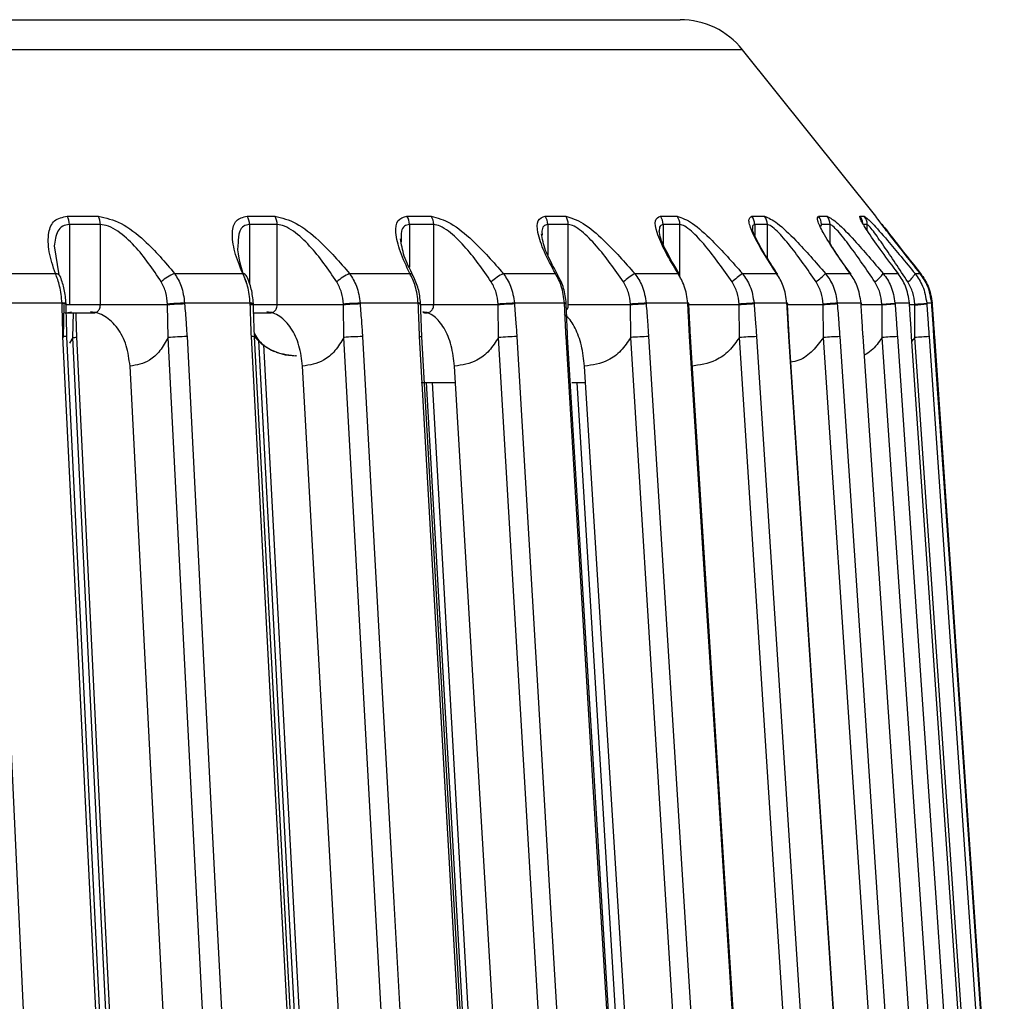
# Model space of a CAD drawing. Header units: millimetres. Extents: x -225 to 252, y -98 to 272.
# Tile 19 of 20: x 75 to 112, y 32 to 69. Entities that reach past the tile are written whole.
import ezdxf

# ---------------------------------------------------------------- set-up
doc = ezdxf.new("R2010")
doc.units = ezdxf.units.MM

msp = doc.modelspace()

# ---------------------------------------------------------------- linework, layer by layer
at = {"color": 7, "linetype": 'Continuous', "lineweight": 25}
for p, q in [((-99.558, 68.6), (99.558, 68.6)), ((101.901, 67.474), (-101.901, 67.474)), ((106.89, 61.237), (101.901, 67.474)), ((76.603, 61.237), (77.761, 61.237)), ((83.343, 61.237), (84.38, 61.237)), ((89.327, 61.237), (90.236, 61.237)), ((94.503, 61.237), (95.274, 61.237)), ((98.823, 61.237), (99.449, 61.237)), ((102.248, 61.237), (102.723, 61.237)), ((104.747, 61.237), (105.067, 61.237)), ((106.297, 61.237), (106.46, 61.237)), ((106.885, 61.237), (106.89, 61.237)), ((76.682, 60.925), (76.682, 57.913)), ((77.841, 60.925), (76.682, 60.925)), ((77.841, 57.913), (77.841, 60.925)), ((84.467, 60.925), (83.428, 60.925)), ((83.428, 60.925), (83.428, 58.704)), ((84.467, 57.913), (84.467, 60.925)), ((90.328, 60.925), (89.419, 60.925)), ((89.419, 60.925), (89.419, 59.321)), ((90.328, 57.913), (90.328, 60.925)), ((95.371, 60.925), (94.6, 60.925)), ((94.6, 60.925), (94.6, 59.795)), ((95.371, 57.913), (95.371, 60.925)), ((99.551, 60.925), (98.924, 60.925)), ((98.924, 60.925), (98.924, 60.191)), ((99.551, 58.953), (99.551, 60.925)), ((102.829, 60.925), (102.353, 60.925)), ((102.353, 60.925), (102.353, 60.517)), ((102.829, 59.656), (102.829, 60.925)), ((104.854, 60.925), (104.814, 60.862)), ((105.175, 60.925), (104.854, 60.925)), ((105.175, 60.215), (105.175, 60.925)), ((106.569, 60.925), (106.434, 60.925)), ((106.569, 60.704), (106.569, 60.925)), ((94.375, 60.67), (94.388, 60.528)), ((76.117, 60.121), (76.291, 59.034)), ((73.34, 59.088), (76.16, 59.088)), ((80.622, 59.088), (83.176, 59.088)), ((87.175, 59.088), (89.438, 59.088)), ((92.938, 59.088), (94.89, 59.088)), ((97.859, 59.088), (99.483, 59.088)), ((101.895, 59.088), (103.175, 59.088)), ((105.007, 59.088), (105.933, 59.088)), ((107.169, 59.088), (107.731, 59.088)), ((107.748, 59.066), (107.639, 59.212)), ((108.36, 59.088), (108.554, 59.088)), ((76.407, 57.977), (73.691, 57.977)), ((76.47, 57.913), (76.446, 56.691)), ((80.362, 57.913), (76.532, 57.913)), ((76.559, 57.933), (76.557, 57.962)), ((80.381, 56.691), (80.362, 57.913)), ((83.456, 57.977), (80.998, 57.977)), ((86.946, 57.913), (83.428, 57.913)), ((83.575, 57.936), (83.574, 57.965)), ((86.963, 56.691), (86.946, 57.913)), ((89.75, 57.977), (87.57, 57.977)), ((89.84, 57.939), (89.838, 57.967)), ((92.743, 57.913), (89.843, 57.913)), ((92.757, 56.691), (92.743, 57.913)), ((95.23, 57.977), (93.35, 57.977)), ((95.295, 57.941), (95.294, 57.969)), ((97.7, 57.913), (95.371, 57.913)), ((97.711, 56.691), (97.7, 57.913)), ((99.848, 57.977), (98.285, 57.977)), ((101.773, 57.913), (99.863, 57.913)), ((99.892, 57.943), (99.891, 57.971)), ((101.781, 56.691), (101.773, 57.913)), ((103.562, 57.977), (102.329, 57.977)), ((104.923, 57.913), (103.569, 57.913)), ((103.589, 57.944), (103.587, 57.973)), ((104.928, 56.691), (104.923, 57.913)), ((106.338, 57.977), (105.447, 57.977)), ((107.123, 57.913), (106.342, 57.913)), ((106.352, 57.946), (106.35, 57.975)), ((107.122, 57.942), (107.609, 57.977)), ((107.123, 57.913), (107.611, 57.948)), ((107.126, 56.691), (107.123, 57.913)), ((108.151, 57.977), (107.609, 57.977)), ((108.354, 57.913), (108.132, 57.913)), ((108.151, 57.977), (108.155, 57.975)), ((108.153, 57.948), (108.157, 57.947)), ((108.157, 57.947), (108.155, 57.975)), ((108.353, 56.691), (108.354, 57.913)), ((108.984, 57.977), (108.797, 57.977)), ((108.986, 57.948), (108.984, 57.977)), ((108.984, 57.977), (108.985, 57.976)), ((108.987, 57.948), (108.985, 57.976)), ((108.986, 57.948), (108.987, 57.948)), ((109.002, 57.948), (108.997, 57.946)), ((109.002, 57.948), (109, 57.976)), ((76.509, 57.613), (77.582, 57.613)), ((76.566, 57.617), (76.762, 57.648)), ((76.813, 56.691), (76.831, 57.61)), ((83.551, 57.613), (84.19, 57.613)), ((76.813, 56.691), (76.688, 56.482)), ((98.379, 56.725), (100.736, 18.872)), ((108.353, 56.691), (108.225, 56.539)), ((109.086, 56.725), (109.08, 56.725)), ((85.191, 56), (85.157, 56)), ((81.697, 2.03), (78.953, 55.614)), ((88.297, 3.658), (85.418, 55.614)), ((93.992, 6.844), (91.11, 55.614)), ((98.782, 10.539), (95.976, 55.614)), ((89.863, 55), (91.146, 55)), ((95.508, 55), (96.014, 55))]:
    msp.add_line(p, q, dxfattribs=at)
at = {"color": 7, "linetype": 'Continuous', "lineweight": 25, "flags": 128}
for points in [[(76.408, 57.948), (76.408, 57.964), (76.407, 57.977)], [(80.362, 57.913), (80.361, 57.93), (80.361, 57.942)], [(80.998, 57.977), (80.999, 57.961), (80.999, 57.948)], [(83.458, 57.948), (83.457, 57.964), (83.456, 57.977)], [(86.946, 57.913), (86.946, 57.93), (86.945, 57.942)], [(87.57, 57.977), (87.571, 57.961), (87.572, 57.948)], [(89.751, 57.948), (89.75, 57.964), (89.75, 57.977)], [(92.743, 57.913), (92.743, 57.93), (92.742, 57.942)], [(93.35, 57.977), (93.351, 57.961), (93.352, 57.948)], [(95.232, 57.948), (95.231, 57.964), (95.23, 57.977)], [(97.7, 57.913), (97.699, 57.93), (97.699, 57.942)], [(98.285, 57.977), (98.286, 57.961), (98.287, 57.948)], [(99.85, 57.948), (99.849, 57.964), (99.848, 57.977)], [(101.773, 57.913), (101.772, 57.93), (101.771, 57.942)], [(102.329, 57.977), (102.33, 57.961), (102.331, 57.948)], [(103.564, 57.948), (103.563, 57.964), (103.562, 57.977)], [(103.562, 57.977), (103.582, 57.975), (103.587, 57.973)], [(103.564, 57.948), (103.584, 57.946), (103.589, 57.944)], [(104.923, 57.913), (104.922, 57.93), (104.921, 57.942)], [(105.447, 57.977), (105.448, 57.961), (105.449, 57.948)], [(106.34, 57.948), (106.339, 57.964), (106.338, 57.977)], [(106.338, 57.977), (106.35, 57.975), (106.35, 57.975)], [(106.34, 57.948), (106.352, 57.946), (106.352, 57.946)], [(107.123, 57.913), (107.123, 57.93), (107.122, 57.942)], [(107.609, 57.977), (107.61, 57.961), (107.611, 57.948)], [(108.153, 57.948), (108.152, 57.964), (108.151, 57.977)], [(108.354, 57.913), (108.353, 57.93), (108.352, 57.942)], [(108.797, 57.977), (108.799, 57.961), (108.799, 57.948)], [(109, 57.977), (108.995, 57.975), (108.995, 57.975)], [(73.778, 56.725), (74.377, 43.855), (74.765, 35.527), (75.153, 27.2), (75.54, 18.872)], [(78.284, 18.872), (77.657, 31.742), (77.252, 40.07), (76.846, 48.398), (76.441, 56.725)], [(78.434, 18.862), (77.541, 37.197), (76.591, 56.715)], [(78.665, 18.837), (77.628, 40.035), (76.813, 56.691)], [(78.811, 18.862), (77.914, 37.197), (76.959, 56.715)], [(82.319, 18.837), (81.234, 40.035), (80.381, 56.691)], [(81.088, 56.725), (81.747, 43.855), (82.173, 35.527), (82.6, 27.2), (83.026, 18.872)], [(85.51, 18.872), (84.826, 31.742), (84.383, 40.07), (83.941, 48.398), (83.498, 56.725)], [(85.627, 18.863), (84.653, 37.198), (83.615, 56.717)], [(85.787, 18.837), (84.655, 40.035), (83.773, 56.573)], [(89.06, 18.837), (87.885, 40.035), (86.963, 56.691)], [(87.663, 56.725), (88.376, 43.855), (88.837, 35.527), (89.299, 27.2), (89.76, 18.872)], [(91.962, 18.872), (91.226, 31.742), (90.751, 40.07), (90.275, 48.398), (89.799, 56.725)], [(89.799, 56.725), (89.847, 56.725), (89.877, 56.723), (89.888, 56.72), (89.886, 56.718)], [(92.049, 18.864), (91.001, 37.2), (89.886, 56.718)], [(94.994, 18.837), (93.741, 40.035), (92.757, 56.691)], [(93.444, 56.725), (94.205, 43.855), (94.697, 35.527), (95.189, 27.2), (95.681, 18.872)], [(97.58, 18.872), (96.801, 31.742), (96.296, 40.07), (95.792, 48.398), (95.287, 56.725)], [(95.287, 56.725), (95.326, 56.725), (95.347, 56.723), (95.349, 56.72), (95.347, 56.719)], [(97.64, 18.865), (96.53, 37.201), (95.347, 56.719)], [(100.068, 18.837), (98.748, 40.035), (97.711, 56.691)], [(102.315, 18.872), (101.498, 31.742), (100.969, 40.07), (100.441, 48.398), (99.912, 56.725)], [(99.912, 56.725), (99.943, 56.725), (99.954, 56.723), (99.948, 56.72)], [(102.351, 18.866), (101.187, 37.202), (99.948, 56.72)], [(104.235, 18.837), (102.861, 40.035), (101.781, 56.691)], [(102.424, 56.725), (103.258, 43.855), (103.798, 35.527), (104.338, 27.2), (104.878, 18.872)], [(106.124, 18.872), (105.277, 31.742), (104.728, 40.07), (104.18, 48.398), (103.632, 56.725)], [(103.632, 56.725), (103.654, 56.725), (103.656, 56.723), (103.647, 56.721)], [(106.138, 18.867), (104.931, 37.203), (103.647, 56.721)], [(107.459, 18.837), (106.042, 40.035), (104.928, 56.691)], [(105.54, 56.725), (106.4, 43.855), (106.957, 35.527), (107.514, 27.2), (108.07, 18.872)], [(108.971, 18.872), (108.102, 31.742), (107.539, 40.07), (106.976, 48.398), (106.414, 56.725)], [(106.414, 56.725), (106.426, 56.725), (106.419, 56.723), (106.416, 56.722)], [(109.709, 18.837), (108.262, 40.035), (107.126, 56.691)], [(107.701, 56.725), (108.579, 43.855), (109.148, 35.527), (109.716, 27.2), (110.284, 18.872)], [(108.232, 56.725), (108.235, 56.725), (108.219, 56.723), (108.213, 56.722)], [(110.832, 18.872), (109.948, 31.742), (109.376, 40.07), (108.804, 48.398), (108.232, 56.725)], [(110.966, 18.837), (109.503, 40.035), (108.353, 56.691)], [(108.886, 56.725), (109.775, 43.855), (110.35, 35.527), (110.924, 27.2), (111.499, 18.872)], [(111.688, 18.872), (110.798, 31.742), (110.222, 40.07), (109.646, 48.398), (109.07, 56.725)], [(109.086, 56.725), (109.976, 43.855), (110.552, 35.527), (111.128, 27.2), (111.705, 18.872)], [(85.967, 18.863), (84.989, 37.198), (83.962, 56.43)], [(84.426, 56.138), (84.767, 56.038), (85.157, 56)], [(92.131, 18.837), (90.916, 40.035), (90.059, 55)], [(92.349, 18.864), (91.298, 37.2), (90.278, 55)], [(97.897, 18.866), (96.784, 37.201), (95.702, 55)]]:
    msp.add_lwpolyline(points, dxfattribs=at)
at = {"color": 7, "linetype": 'Continuous', "lineweight": 25}
for centre, radius, start, end in [((99.558, 65.6), 3, 38.6598, 90), ((76.048, 60.931), 0.633, 359.3804, 28.8417), ((77.215, 60.931), 0.626, 359.3932, 29.2381), ((82.834, 60.93), 0.594, 359.4671, 31.126), ((83.879, 60.93), 0.588, 359.4831, 31.4728), ((88.855, 60.929), 0.564, 359.5686, 33.1078), ((89.768, 60.929), 0.56, 359.586, 33.4046), ((94.058, 60.928), 0.542, 359.6751, 34.7853), ((94.832, 60.928), 0.539, 359.6924, 35.0322), ((98.398, 60.927), 0.526, 359.7772, 36.1592), ((99.027, 60.927), 0.524, 359.793, 36.3562), ((101.838, 60.926), 0.514, 359.8667, 37.2312), ((102.316, 60.926), 0.513, 359.8797, 37.3788), ((104.348, 60.925), 0.506, 359.9367, 38.0037), ((104.67, 60.925), 0.505, 359.946, 38.1022), ((105.905, 60.925), 0.502, 6.239, 38.4818), ((106.068, 60.925), 0.501, 359.9871, 38.5286), ((76.141, 58.853), 0.236, 25.0305, 85.2086), ((81.107, 57.764), 1.41, 110.1221, 134.156), ((83.15, 58.882), 0.207, 28.3614, 82.9361), ((87.811, 57.598), 1.62, 113.1146, 133.371), ((89.413, 58.919), 0.17, 30.135, 81.7123), ((93.832, 57.313), 1.987, 116.7288, 132.6113), ((99.333, 56.653), 2.846, 121.1753, 131.7675), ((106.236, 53.272), 7.257, 126.7414, 130.6849), ((100.997, 63.268), 5.793, 309.147, 313.8124), ((105.9, 60.048), 1.591, 306.8766, 322.8751), ((107.658, 59.424), 0.778, 303.6062, 334.4458), ((76.45, 57.64), 0.34, 71.6252, 97.2739), ((76.452, 57.611), 0.34, 71.6311, 97.2834), ((81.285, 46.778), 11.203, 91.472, 94.734), ((81.286, 46.762), 11.19, 91.4676, 94.7351), ((83.485, 57.673), 0.305, 73.0334, 95.383), ((83.486, 57.645), 0.305, 73.0041, 95.4119), ((87.947, 45.465), 12.518, 91.7256, 94.5929), ((87.948, 45.453), 12.501, 91.7211, 94.5938), ((89.775, 57.792), 0.186, 70.0276, 97.7861), ((89.776, 57.763), 0.186, 70.0389, 97.7953), ((93.85, 43.795), 14.191, 92.0173, 94.4778), ((93.85, 43.79), 14.167, 92.0124, 94.4786), ((95.246, 57.833), 0.144, 70.6747, 96.3129), ((95.248, 57.804), 0.144, 70.6916, 96.3208), ((98.974, 41.287), 16.704, 92.3657, 94.3787), ((98.973, 41.297), 16.665, 92.3604, 94.3795), ((99.861, 57.909), 0.0686, 64.7407, 101.0312), ((99.863, 57.881), 0.0686, 64.759, 101.0432), ((103.382, 36.427), 21.576, 92.7977, 94.2824), ((103.378, 36.478), 21.495, 92.7919, 94.2832), ((107.617, 20.948), 37.092, 93.3548, 94.1677), ((107.597, 21.233), 36.778, 93.3482, 94.1686), ((107.242, 75.154), 17.247, 273.6901, 275.174), ((107.233, 75.279), 17.402, 273.692, 275.1641), ((76.494, 56.396), 0.334, 73.1266, 99.1385), ((76.811, 57.151), 0.46, 270.2655, 288.7628), ((81.167, 47.853), 8.872, 90.5094, 95.0814), ((83.537, 56.46), 0.269, 73.0469, 98.3488), ((85.157, 58), 2, 219.5399, 246.3949), ((87.788, 47.073), 9.654, 90.7406, 94.9031), ((93.624, 46.278), 10.449, 90.9879, 94.7622), ((98.63, 45.399), 11.33, 91.2656, 94.6495), ((102.77, 44.277), 12.453, 91.5923, 94.5548), ((106.035, 42.514), 14.22, 91.9947, 94.4639), ((108.489, 38.79), 17.953, 92.5149, 94.354), ((110.686, 24.777), 31.999, 93.2245, 94.1815)]:
    msp.add_arc(centre, radius, start, end, dxfattribs=at)
for points, knots in [([(76.16, 59.088), (76.069, 59.364), (75.888, 59.915), (75.871, 60.599), (76.07, 61.121), (76.426, 61.198), (76.603, 61.237)], [0, 0, 0, 0, 0.280224, 0.560337, 0.78079, 1, 1, 1, 1]), ([(77.761, 61.237), (78.045, 61.173), (78.615, 61.044), (79.679, 60.212), (80.265, 59.513), (80.622, 59.088)], [0, 0, 0, 0, 0.279254, 0.560993, 1, 1, 1, 1]), ([(83.176, 59.088), (83.064, 59.364), (82.842, 59.915), (82.754, 60.599), (82.876, 61.121), (83.187, 61.198), (83.343, 61.237)], [0, 0, 0, 0, 0.2802238, 0.5603374, 0.7807901, 1, 1, 1, 1]), ([(84.38, 61.237), (84.641, 61.173), (85.165, 61.044), (86.208, 60.212), (86.809, 59.513), (87.175, 59.088)], [0, 0, 0, 0, 0.2792542, 0.5609928, 1, 1, 1, 1]), ([(89.438, 59.088), (89.307, 59.364), (89.045, 59.915), (88.887, 60.599), (88.932, 61.121), (89.196, 61.198), (89.327, 61.237)], [0, 0, 0, 0, 0.2802238, 0.5603374, 0.7807901, 1, 1, 1, 1]), ([(90.236, 61.237), (90.471, 61.173), (90.944, 61.044), (91.956, 60.212), (92.566, 59.513), (92.938, 59.088)], [0, 0, 0, 0, 0.2792542, 0.5609928, 1, 1, 1, 1]), ([(94.89, 59.088), (94.741, 59.364), (94.443, 59.915), (94.215, 60.599), (94.182, 61.121), (94.396, 61.198), (94.503, 61.237)], [0, 0, 0, 0, 0.280224, 0.560337, 0.78079, 1, 1, 1, 1]), ([(95.274, 61.237), (95.482, 61.173), (95.9, 61.044), (96.871, 60.212), (97.485, 59.513), (97.859, 59.088)], [0, 0, 0, 0, 0.2792542, 0.5609928, 1, 1, 1, 1]), ([(99.483, 59.088), (99.317, 59.364), (98.985, 59.915), (98.689, 60.599), (98.58, 61.121), (98.742, 61.198), (98.823, 61.237)], [0, 0, 0, 0, 0.2802238, 0.5603374, 0.7807901, 1, 1, 1, 1]), ([(99.449, 61.237), (99.628, 61.173), (99.987, 61.044), (100.909, 60.212), (101.521, 59.513), (101.895, 59.088)], [0, 0, 0, 0, 0.279254, 0.560993, 1, 1, 1, 1]), ([(103.175, 59.088), (102.994, 59.364), (102.63, 59.915), (102.27, 60.599), (102.085, 61.121), (102.193, 61.198), (102.248, 61.237)], [0, 0, 0, 0, 0.2802238, 0.5603374, 0.7807901, 1, 1, 1, 1]), ([(102.723, 61.237), (102.871, 61.173), (103.168, 61.044), (104.033, 60.212), (104.638, 59.513), (105.007, 59.088)], [0, 0, 0, 0, 0.279254, 0.560993, 1, 1, 1, 1]), ([(105.933, 59.088), (105.737, 59.364), (105.347, 59.915), (104.925, 60.599), (104.665, 61.121), (104.719, 61.198), (104.747, 61.237)], [0, 0, 0, 0, 0.280224, 0.560337, 0.78079, 1, 1, 1, 1]), ([(105.067, 61.237), (105.183, 61.173), (105.415, 61.044), (106.214, 60.212), (106.807, 59.513), (107.169, 59.088)], [0, 0, 0, 0, 0.279254, 0.560993, 1, 1, 1, 1]), ([(107.731, 59.088), (107.524, 59.364), (107.109, 59.915), (106.63, 60.599), (106.297, 61.121), (106.297, 61.198), (106.297, 61.237)], [0, 0, 0, 0, 0.280224, 0.560337, 0.78079, 1, 1, 1, 1]), ([(106.46, 61.237), (106.543, 61.173), (106.708, 61.044), (107.434, 60.212), (108.009, 59.513), (108.36, 59.088)], [0, 0, 0, 0, 0.2792542, 0.5609928, 1, 1, 1, 1]), ([(108.554, 59.088), (108.336, 59.364), (107.901, 59.915), (107.369, 60.599), (106.967, 61.121), (106.912, 61.198), (106.885, 61.237)], [0, 0, 0, 0, 0.280224, 0.560337, 0.78079, 1, 1, 1, 1]), ([(76.682, 60.925), (76.594, 60.911), (76.408, 60.883), (76.18, 60.62), (76.142, 60.318), (76.117, 60.121)], [0, 0, 0, 0, 0.237761, 0.501287, 1, 1, 1, 1]), ([(80.125, 58.776), (79.814, 59.243), (79.346, 59.945), (78.605, 60.618), (78.148, 60.883), (77.94, 60.911), (77.841, 60.925)], [0, 0, 0, 0, 0.498093, 0.748745, 0.880824, 1, 1, 1, 1]), ([(83.428, 60.925), (83.35, 60.911), (83.186, 60.882), (83.016, 60.644), (83.007, 60.375), (83.002, 60.211)], [0, 0, 0, 0, 0.2589, 0.545854, 1, 1, 1, 1]), ([(86.698, 58.776), (86.379, 59.243), (85.899, 59.945), (85.177, 60.618), (84.745, 60.883), (84.556, 60.911), (84.467, 60.925)], [0, 0, 0, 0, 0.4980926, 0.7487445, 0.8808241, 1, 1, 1, 1]), ([(89.419, 60.925), (89.352, 60.911), (89.211, 60.882), (89.091, 60.661), (89.106, 60.418), (89.114, 60.279)], [0, 0, 0, 0, 0.277513, 0.585099, 1, 1, 1, 1]), ([(92.486, 58.776), (92.162, 59.243), (91.674, 59.945), (90.978, 60.618), (90.575, 60.883), (90.408, 60.911), (90.328, 60.925)], [0, 0, 0, 0, 0.498093, 0.748745, 0.880824, 1, 1, 1, 1]), ([(94.6, 60.925), (94.543, 60.912), (94.424, 60.885), (94.392, 60.744), (94.375, 60.67)], [0, 0, 0, 0, 0.4743016, 1, 1, 1, 1]), ([(97.437, 58.776), (97.11, 59.243), (96.618, 59.945), (95.955, 60.618), (95.585, 60.883), (95.44, 60.911), (95.371, 60.925)], [0, 0, 0, 0, 0.498093, 0.748745, 0.880824, 1, 1, 1, 1]), ([(98.924, 60.925), (98.879, 60.912), (98.787, 60.886), (98.779, 60.748), (98.775, 60.677)], [0, 0, 0, 0, 0.483552, 1, 1, 1, 1]), ([(101.505, 58.776), (101.178, 59.243), (100.688, 59.945), (100.063, 60.618), (99.729, 60.883), (99.608, 60.911), (99.551, 60.925)], [0, 0, 0, 0, 0.498093, 0.748745, 0.880824, 1, 1, 1, 1]), ([(102.353, 60.925), (102.319, 60.914), (102.262, 60.896), (102.272, 60.787), (102.276, 60.742)], [0, 0, 0, 0, 0.592505, 1, 1, 1, 1]), ([(104.654, 58.776), (104.331, 59.243), (103.845, 59.945), (103.265, 60.618), (102.969, 60.883), (102.874, 60.911), (102.829, 60.925)], [0, 0, 0, 0, 0.498093, 0.748745, 0.880824, 1, 1, 1, 1]), ([(106.855, 58.776), (106.538, 59.243), (106.063, 59.945), (105.531, 60.618), (105.278, 60.883), (105.208, 60.911), (105.175, 60.925)], [0, 0, 0, 0, 0.498093, 0.748745, 0.880824, 1, 1, 1, 1]), ([(108.088, 58.776), (107.781, 59.243), (107.319, 59.945), (106.842, 60.618), (106.633, 60.883), (106.59, 60.911), (106.569, 60.925)], [0, 0, 0, 0, 0.498093, 0.748745, 0.880824, 1, 1, 1, 1]), ([(107.114, 60.942), (107.265, 60.747), (107.659, 60.24), (108.222, 59.527), (108.569, 59.088)], [0, 0, 0, 0, 0.383993, 1, 1, 1, 1]), ([(94.98, 59.029), (94.803, 59.353), (94.473, 59.956), (94.401, 60.384), (94.368, 60.582)], [0, 0, 0, 0, 0.538162, 1, 1, 1, 1]), ([(99.547, 59.044), (99.347, 59.381), (99.05, 59.879), (98.814, 60.417), (98.787, 60.6), (98.773, 60.689)], [0, 0, 0, 0, 0.517094, 0.765847, 1, 1, 1, 1]), ([(103.22, 59.054), (103.07, 59.279), (102.793, 59.697), (102.498, 60.207), (102.314, 60.578), (102.281, 60.7), (102.267, 60.754)], [0, 0, 0, 0, 0.317084, 0.590388, 0.818268, 1, 1, 1, 1]), ([(83.002, 60.211), (82.997, 60.181), (82.939, 59.79), (83.126, 59.263), (83.299, 58.776)], [0, 0, 0, 0, 0.07582, 1, 1, 1, 1]), ([(89.561, 59.005), (89.434, 59.256), (89.186, 59.747), (89.122, 60.181), (89.09, 60.392)], [0, 0, 0, 0, 0.513074, 1, 1, 1, 1]), ([(105.962, 59.061), (105.765, 59.336), (105.465, 59.755), (105.25, 60.097), (105.175, 60.215)], [0, 0, 0, 0, 0.6549903, 1, 1, 1, 1]), ([(76.407, 57.977), (76.386, 58.198), (76.346, 58.603), (76.218, 58.936), (76.16, 59.088)], [0, 0, 0, 0, 0.54608, 1, 1, 1, 1]), ([(80.622, 59.088), (80.715, 58.936), (80.918, 58.603), (80.969, 58.198), (80.998, 57.977)], [0, 0, 0, 0, 0.45392, 1, 1, 1, 1]), ([(83.456, 57.977), (83.432, 58.198), (83.388, 58.603), (83.242, 58.936), (83.176, 59.088)], [0, 0, 0, 0, 0.54608, 1, 1, 1, 1]), ([(87.175, 59.088), (87.272, 58.936), (87.486, 58.603), (87.54, 58.198), (87.57, 57.977)], [0, 0, 0, 0, 0.45392, 1, 1, 1, 1]), ([(89.75, 57.977), (89.723, 58.198), (89.675, 58.603), (89.512, 58.936), (89.438, 59.088)], [0, 0, 0, 0, 0.54608, 1, 1, 1, 1]), ([(92.938, 59.088), (93.039, 58.936), (93.261, 58.603), (93.319, 58.198), (93.35, 57.977)], [0, 0, 0, 0, 0.45392, 1, 1, 1, 1]), ([(95.23, 57.977), (95.202, 58.198), (95.15, 58.603), (94.971, 58.936), (94.89, 59.088)], [0, 0, 0, 0, 0.54608, 1, 1, 1, 1]), ([(95.294, 57.97), (95.271, 58.162), (95.225, 58.544), (95.061, 58.868), (94.98, 59.029)], [0, 0, 0, 0, 0.504533, 1, 1, 1, 1]), ([(97.859, 59.088), (97.963, 58.936), (98.192, 58.603), (98.252, 58.198), (98.285, 57.977)], [0, 0, 0, 0, 0.45392, 1, 1, 1, 1]), ([(99.848, 57.977), (99.818, 58.198), (99.763, 58.603), (99.57, 58.936), (99.483, 59.088)], [0, 0, 0, 0, 0.54608, 1, 1, 1, 1]), ([(101.895, 59.088), (102, 58.936), (102.233, 58.603), (102.295, 58.198), (102.329, 57.977)], [0, 0, 0, 0, 0.45392, 1, 1, 1, 1]), ([(103.562, 57.977), (103.53, 58.198), (103.472, 58.603), (103.268, 58.936), (103.175, 59.088)], [0, 0, 0, 0, 0.54608, 1, 1, 1, 1]), ([(105.007, 59.088), (105.114, 58.936), (105.349, 58.603), (105.412, 58.198), (105.447, 57.977)], [0, 0, 0, 0, 0.45392, 1, 1, 1, 1]), ([(106.338, 57.977), (106.305, 58.198), (106.245, 58.603), (106.03, 58.936), (105.933, 59.088)], [0, 0, 0, 0, 0.54608, 1, 1, 1, 1]), ([(107.169, 59.088), (107.275, 58.936), (107.511, 58.603), (107.575, 58.198), (107.609, 57.977)], [0, 0, 0, 0, 0.45392, 1, 1, 1, 1]), ([(108.151, 57.977), (108.117, 58.198), (108.055, 58.603), (107.832, 58.936), (107.731, 59.088)], [0, 0, 0, 0, 0.54608, 1, 1, 1, 1]), ([(108.36, 59.088), (108.466, 58.936), (108.699, 58.603), (108.763, 58.198), (108.797, 57.977)], [0, 0, 0, 0, 0.45392, 1, 1, 1, 1]), ([(108.984, 57.977), (108.95, 58.198), (108.887, 58.603), (108.658, 58.936), (108.554, 59.088)], [0, 0, 0, 0, 0.54608, 1, 1, 1, 1]), ([(108.569, 59.088), (108.673, 58.936), (108.903, 58.603), (108.966, 58.198), (109, 57.977)], [0, 0, 0, 0, 0.45392, 1, 1, 1, 1]), ([(76.557, 57.962), (76.541, 58.143), (76.51, 58.498), (76.405, 58.803), (76.354, 58.953)], [0, 0, 0, 0, 0.50787, 1, 1, 1, 1]), ([(80.361, 57.942), (80.347, 58.09), (80.319, 58.386), (80.19, 58.646), (80.125, 58.776)], [0, 0, 0, 0, 0.500158, 1, 1, 1, 1]), ([(83.574, 57.965), (83.556, 58.15), (83.519, 58.515), (83.394, 58.827), (83.333, 58.981)], [0, 0, 0, 0, 0.506659, 1, 1, 1, 1]), ([(86.945, 57.942), (86.93, 58.09), (86.901, 58.386), (86.766, 58.646), (86.698, 58.776)], [0, 0, 0, 0, 0.500158, 1, 1, 1, 1]), ([(89.838, 57.967), (89.818, 58.156), (89.777, 58.53), (89.632, 58.848), (89.561, 59.005)], [0, 0, 0, 0, 0.50569, 1, 1, 1, 1]), ([(92.742, 57.942), (92.726, 58.09), (92.695, 58.386), (92.556, 58.646), (92.486, 58.776)], [0, 0, 0, 0, 0.500158, 1, 1, 1, 1]), ([(97.699, 57.942), (97.683, 58.09), (97.65, 58.386), (97.508, 58.646), (97.437, 58.776)], [0, 0, 0, 0, 0.500158, 1, 1, 1, 1]), ([(101.771, 57.942), (101.754, 58.09), (101.721, 58.386), (101.577, 58.646), (101.505, 58.776)], [0, 0, 0, 0, 0.500158, 1, 1, 1, 1]), ([(104.921, 57.942), (104.905, 58.09), (104.871, 58.386), (104.726, 58.646), (104.654, 58.776)], [0, 0, 0, 0, 0.500158, 1, 1, 1, 1]), ([(107.122, 57.942), (107.105, 58.09), (107.071, 58.386), (106.927, 58.646), (106.855, 58.776)], [0, 0, 0, 0, 0.500158, 1, 1, 1, 1]), ([(108.352, 57.942), (108.335, 58.09), (108.301, 58.386), (108.159, 58.646), (108.088, 58.776)], [0, 0, 0, 0, 0.500158, 1, 1, 1, 1]), ([(76.441, 56.725), (76.434, 56.954), (76.423, 57.361), (76.413, 57.769), (76.408, 57.948)], [0, 0, 0, 0, 0.56, 1, 1, 1, 1]), ([(76.591, 56.715), (76.585, 56.896), (76.573, 57.303), (76.563, 57.709), (76.558, 57.935)], [0, 0, 0, 0, 0.44494, 1, 1, 1, 1]), ([(77.478, 57.648), (77.497, 57.638), (77.536, 57.617), (77.6, 57.61), (77.663, 57.622), (77.721, 57.652), (77.771, 57.698), (77.809, 57.758), (77.836, 57.832), (77.839, 57.886), (77.841, 57.913)], [0, 0, 0, 0, 0.124899, 0.249862, 0.374892, 0.49999, 0.616706, 0.738838, 0.866554, 1, 1, 1, 1]), ([(80.999, 57.948), (81.017, 57.72), (81.048, 57.312), (81.076, 56.905), (81.088, 56.725)], [0, 0, 0, 0, 0.559999, 1, 1, 1, 1]), ([(83.498, 56.725), (83.49, 56.954), (83.476, 57.361), (83.463, 57.769), (83.458, 57.948)], [0, 0, 0, 0, 0.5599999, 1, 1, 1, 1]), ([(83.615, 56.717), (83.609, 56.898), (83.594, 57.304), (83.582, 57.711), (83.575, 57.936)], [0, 0, 0, 0, 0.445566, 1, 1, 1, 1]), ([(84.081, 57.648), (84.102, 57.638), (84.143, 57.617), (84.211, 57.61), (84.278, 57.622), (84.339, 57.652), (84.392, 57.698), (84.433, 57.758), (84.461, 57.832), (84.465, 57.886), (84.467, 57.913)], [0, 0, 0, 0, 0.124899, 0.249862, 0.374892, 0.49999, 0.616706, 0.738838, 0.866554, 1, 1, 1, 1]), ([(87.572, 57.948), (87.59, 57.72), (87.622, 57.312), (87.65, 56.905), (87.663, 56.725)], [0, 0, 0, 0, 0.559999, 1, 1, 1, 1]), ([(89.799, 56.725), (89.79, 56.954), (89.773, 57.361), (89.758, 57.769), (89.751, 57.948)], [0, 0, 0, 0, 0.5599999, 1, 1, 1, 1]), ([(89.886, 56.718), (89.879, 56.899), (89.862, 57.306), (89.848, 57.712), (89.84, 57.937)], [0, 0, 0, 0, 0.446209, 1, 1, 1, 1]), ([(89.923, 57.648), (89.945, 57.638), (89.988, 57.617), (90.059, 57.61), (90.129, 57.622), (90.194, 57.652), (90.249, 57.698), (90.292, 57.758), (90.322, 57.832), (90.326, 57.886), (90.328, 57.913)], [0, 0, 0, 0, 0.124899, 0.249862, 0.374892, 0.49999, 0.616706, 0.738838, 0.866554, 1, 1, 1, 1]), ([(93.352, 57.948), (93.37, 57.72), (93.402, 57.312), (93.431, 56.905), (93.444, 56.725)], [0, 0, 0, 0, 0.559999, 1, 1, 1, 1]), ([(95.287, 56.725), (95.276, 56.954), (95.258, 57.361), (95.24, 57.769), (95.232, 57.948)], [0, 0, 0, 0, 0.56, 1, 1, 1, 1]), ([(95.347, 56.719), (95.339, 56.901), (95.32, 57.307), (95.303, 57.714), (95.294, 57.939)], [0, 0, 0, 0, 0.446857, 1, 1, 1, 1]), ([(95.303, 57.722), (95.313, 57.734), (95.339, 57.766), (95.365, 57.832), (95.369, 57.886), (95.371, 57.913)], [0, 0, 0, 0, 0.2270084, 0.6050246, 1, 1, 1, 1]), ([(98.287, 57.948), (98.305, 57.72), (98.337, 57.312), (98.366, 56.905), (98.379, 56.725)], [0, 0, 0, 0, 0.559999, 1, 1, 1, 1]), ([(99.912, 56.725), (99.9, 56.954), (99.879, 57.361), (99.859, 57.769), (99.85, 57.948)], [0, 0, 0, 0, 0.56, 1, 1, 1, 1]), ([(99.948, 56.72), (99.939, 56.902), (99.918, 57.309), (99.899, 57.715), (99.888, 57.94)], [0, 0, 0, 0, 0.447499, 1, 1, 1, 1]), ([(102.331, 57.948), (102.349, 57.72), (102.381, 57.312), (102.41, 56.905), (102.424, 56.725)], [0, 0, 0, 0, 0.5599988, 1, 1, 1, 1]), ([(103.632, 56.725), (103.619, 56.954), (103.596, 57.361), (103.574, 57.769), (103.564, 57.948)], [0, 0, 0, 0, 0.56, 1, 1, 1, 1]), ([(103.647, 56.721), (103.637, 56.903), (103.615, 57.31), (103.594, 57.717), (103.582, 57.941)], [0, 0, 0, 0, 0.448128, 1, 1, 1, 1]), ([(105.449, 57.948), (105.466, 57.72), (105.497, 57.312), (105.527, 56.905), (105.54, 56.725)], [0, 0, 0, 0, 0.559999, 1, 1, 1, 1]), ([(106.414, 56.725), (106.4, 56.954), (106.375, 57.361), (106.351, 57.769), (106.34, 57.948)], [0, 0, 0, 0, 0.56, 1, 1, 1, 1]), ([(107.611, 57.948), (107.628, 57.72), (107.659, 57.312), (107.688, 56.905), (107.701, 56.725)], [0, 0, 0, 0, 0.559999, 1, 1, 1, 1]), ([(108.232, 56.725), (108.217, 56.954), (108.191, 57.361), (108.164, 57.769), (108.153, 57.948)], [0, 0, 0, 0, 0.56, 1, 1, 1, 1]), ([(108.799, 57.948), (108.816, 57.72), (108.845, 57.312), (108.874, 56.905), (108.886, 56.725)], [0, 0, 0, 0, 0.559999, 1, 1, 1, 1]), ([(109.07, 56.725), (109.054, 56.954), (109.026, 57.361), (108.999, 57.769), (108.986, 57.948)], [0, 0, 0, 0, 0.5599999, 1, 1, 1, 1]), ([(109.002, 57.948), (109.018, 57.72), (109.046, 57.312), (109.073, 56.905), (109.086, 56.725)], [0, 0, 0, 0, 0.559999, 1, 1, 1, 1]), ([(76.959, 56.715), (76.953, 56.896), (76.944, 57.196), (76.937, 57.495), (76.934, 57.613)], [0, 0, 0, 0, 0.604163, 1, 1, 1, 1]), ([(78.953, 55.614), (78.919, 55.878), (78.851, 56.405), (78.501, 57.077), (78.103, 57.451), (77.75, 57.623), (77.567, 57.64), (77.478, 57.648)], [0, 0, 0, 0, 0.249639, 0.499119, 0.748613, 0.876977, 1, 1, 1, 1]), ([(85.418, 55.614), (85.385, 55.878), (85.319, 56.405), (85, 57.077), (84.642, 57.451), (84.325, 57.623), (84.161, 57.64), (84.081, 57.648)], [0, 0, 0, 0, 0.249639, 0.499119, 0.748613, 0.876977, 1, 1, 1, 1]), ([(91.11, 55.614), (91.078, 55.878), (91.015, 56.405), (90.731, 57.077), (90.414, 57.451), (90.136, 57.623), (89.993, 57.64), (89.923, 57.648)], [0, 0, 0, 0, 0.249639, 0.499119, 0.748613, 0.876977, 1, 1, 1, 1]), ([(95.976, 55.614), (95.946, 55.878), (95.887, 56.407), (95.639, 57.07), (95.395, 57.432), (95.245, 57.527), (95.212, 57.548)], [0, 0, 0, 0, 0.305477, 0.610758, 0.916058, 1, 1, 1, 1]), ([(83.611, 56.824), (83.662, 56.742), (83.848, 56.436), (84.413, 56.096), (84.931, 56.032), (85.191, 56)], [0, 0, 0, 0, 0.155694, 0.577085, 1, 1, 1, 1]), ([(80.381, 56.691), (80.285, 56.519), (80.094, 56.175), (79.612, 55.736), (79.203, 55.66), (78.953, 55.614)], [0, 0, 0, 0, 0.280468, 0.560859, 1, 1, 1, 1]), ([(86.963, 56.691), (86.859, 56.519), (86.652, 56.175), (86.13, 55.736), (85.688, 55.66), (85.418, 55.614)], [0, 0, 0, 0, 0.280468, 0.560859, 1, 1, 1, 1]), ([(92.757, 56.691), (92.647, 56.519), (92.426, 56.175), (91.869, 55.736), (91.398, 55.66), (91.11, 55.614)], [0, 0, 0, 0, 0.280468, 0.560859, 1, 1, 1, 1]), ([(97.711, 56.691), (97.595, 56.519), (97.362, 56.175), (96.776, 55.736), (96.279, 55.66), (95.976, 55.614)], [0, 0, 0, 0, 0.280468, 0.560859, 1, 1, 1, 1]), ([(101.781, 56.691), (101.66, 56.519), (101.417, 56.175), (100.807, 55.736), (100.289, 55.66), (99.973, 55.614)], [0, 0, 0, 0, 0.280468, 0.560859, 1, 1, 1, 1]), ([(104.928, 56.691), (104.803, 56.521), (104.552, 56.182), (104.116, 55.842), (103.803, 55.785), (103.695, 55.766)], [0, 0, 0, 0, 0.3963386, 0.7925688, 1, 1, 1, 1]), ([(107.126, 56.691), (107.003, 56.512), (106.82, 56.246), (106.55, 56.08), (106.461, 56.026)], [0, 0, 0, 0, 0.673222, 1, 1, 1, 1])]:
    msp.add_open_spline(points, degree=3, knots=knots, dxfattribs=at)

doc.saveas('drawing.dxf')
